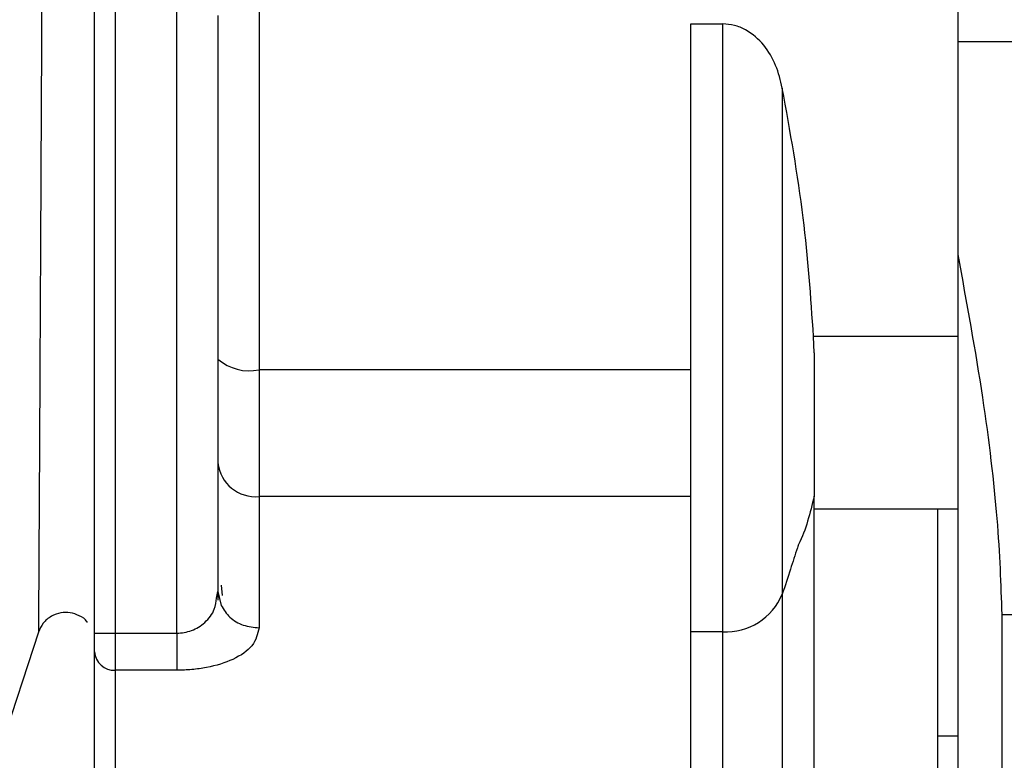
# Model space of a CAD drawing. Header units: inches. Extents: x 218.9 to 312.4, y 214.8 to 247.8.
# Tile 133 of 256: x 256.4591 to 256.518, y 223.6308 to 223.6751. Entities that reach past the tile are written whole.
import ezdxf

# ---------------------------------------------------------------- set-up
doc = ezdxf.new("R2010")
doc.units = ezdxf.units.IN
doc.header["$LTSCALE"] = 0.25
doc.header["$MEASUREMENT"] = 0
doc.layers.add('ANNOTATIONS', color=1, linetype='Continuous')
doc.layers.add('MOTOR RH', color=7, linetype='Continuous')
doc.styles.add('ARIAL', font='arial.ttf', dxfattribs={"height": 0.09375})
doc.dimstyles.new('STANDARD$0', dxfattribs={"dimtxt": 0.09375, "dimasz": 0.09375, "dimexe": 0.03125, "dimexo": 0.046875, "dimgap": 0.09, "dimtad": 0, "dimtih": 1, "dimtoh": 1, "dimdec": 4, "dimzin": 0, "dimdsep": 46, "dimtxsty": 'ARIAL', "dimcen": 0.09, "dimadec": 0, "dimazin": 0, "dimtfac": 1, "dimtdec": 4, "dimtofl": 0, "dimtmove": 0, "dimatfit": 1, "dimfxl": 1, "dimtolj": 1, "dimtzin": 0, "dimarcsym": 0})

# ---------------------------------------------------------------- blocks, each defined once
blk = doc.blocks.new('*D113')
at = {"layer": 'ANNOTATIONS', "color": 0, "lineweight": -2, "transparency": 16777216}
for p, q in [((255.4929976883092, 223.5726725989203), (255.4929976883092, 225.8445399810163)), ((256.9914460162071, 225.558016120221), (256.9914460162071, 225.8445399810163)), ((255.5867476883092, 225.8132899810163), (256.0611257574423, 225.8132899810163)), ((256.8976960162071, 225.8132899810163), (256.4233179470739, 225.8132899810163))]:
    blk.add_line(p, q, dxfattribs=at)
at = {"layer": 'ANNOTATIONS', "color": 0, "transparency": 16777216}
for points in [[(255.5867476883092, 225.8289149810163), (255.5867476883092, 225.7976649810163), (255.4929976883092, 225.8132899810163)], [(256.8976960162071, 225.8289149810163), (256.8976960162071, 225.7976649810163), (256.9914460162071, 225.8132899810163)]]:
    blk.add_solid(points, dxfattribs=at)
at = {"layer": 'defpoints', "color": 0, "transparency": 16777216}
for p in [(255.4929976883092, 225.8132899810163), (256.9914460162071, 225.511141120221), (255.4929976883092, 223.5257975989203)]:
    blk.add_point(p, dxfattribs=at)
at = {"layer": 'ANNOTATIONS', "color": 0, "transparency": 16777216, "insert": (256.2422218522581, 225.8132899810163), "char_height": 0.09375, "attachment_point": 5, "style": 'ARIAL'}
blk.add_mtext('\\A1;25"', dxfattribs=at)
blk = doc.blocks.new('*D115')
at = {"layer": 'ANNOTATIONS', "color": 0, "lineweight": -2, "transparency": 16777216}
for p, q in [((255.4929976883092, 223.5726725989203), (255.4929976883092, 225.542391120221)), ((256.8367468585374, 224.8765007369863), (256.8367468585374, 225.542391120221)), ((255.5867476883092, 225.511141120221), (255.87455039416, 225.511141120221)), ((256.7429968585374, 225.511141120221), (256.4551941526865, 225.511141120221))]:
    blk.add_line(p, q, dxfattribs=at)
at = {"layer": 'ANNOTATIONS', "color": 0, "transparency": 16777216}
for points in [[(255.5867476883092, 225.526766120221), (255.5867476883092, 225.495516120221), (255.4929976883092, 225.511141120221)], [(256.7429968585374, 225.526766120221), (256.7429968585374, 225.495516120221), (256.8367468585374, 225.511141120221)]]:
    blk.add_solid(points, dxfattribs=at)
at = {"layer": 'defpoints', "color": 0, "transparency": 16777216}
for p in [(256.8367468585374, 225.511141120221), (256.8367468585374, 224.8296257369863), (255.4929976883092, 223.5257975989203)]:
    blk.add_point(p, dxfattribs=at)
at = {"layer": 'ANNOTATIONS', "color": 0, "transparency": 16777216, "insert": (256.1648722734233, 225.511141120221), "char_height": 0.09375, "attachment_point": 5, "style": 'ARIAL'}
blk.add_mtext('\\A1;21 1/2"', dxfattribs=at)

msp = doc.modelspace()

# ---------------------------------------------------------------- linework, layer by layer
at = {"layer": 'MOTOR RH'}
for p, q in [((256.4685016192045, 223.6384022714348), (256.4685039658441, 223.7374398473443)), ((256.4734236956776, 223.6948506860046), (256.4734236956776, 223.6387190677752)), ((256.4635807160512, 223.6384022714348), (256.463581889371, 223.6885546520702)), ((256.4648115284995, 223.6885546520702), (256.4648115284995, 223.62366537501)), ((256.4992601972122, 223.6748338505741), (256.501172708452, 223.6748338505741)), ((256.501172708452, 223.6384844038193), (256.501172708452, 223.6748338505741)), ((256.5152548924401, 223.6737895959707), (256.5260811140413, 223.6737872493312)), ((256.5066427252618, 223.6551643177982), (256.5066075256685, 223.6561452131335)), ((256.5152548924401, 223.6561452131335), (256.5066075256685, 223.6561452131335)), ((256.4992601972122, 223.6541435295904), (256.4734236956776, 223.65414587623)), ((256.5047372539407, 223.6508159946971), (256.5047372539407, 223.6165574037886)), ((256.470963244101, 223.6485866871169), (256.470963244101, 223.6408897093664)), ((256.4992601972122, 223.6465662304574), (256.4734236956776, 223.6465662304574)), ((256.5152537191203, 223.6458106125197), (256.5066415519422, 223.6458106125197)), ((256.5140240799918, 223.6458106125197), (256.5140240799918, 223.6224357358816)), ((256.4711521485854, 223.6412628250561), (256.4712248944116, 223.6406550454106)), ((256.4708822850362, 223.6405001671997), (256.470963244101, 223.6408897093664)), ((256.470963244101, 223.6408897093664), (256.4711498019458, 223.6400589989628)), ((256.5178913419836, 223.6395169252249), (256.5260811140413, 223.6395169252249)), ((256.5178913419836, 223.6138235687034), (256.5178913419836, 223.6395169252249)), ((256.4602203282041, 223.638449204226), (256.457979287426, 223.6315547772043)), ((256.4635807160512, 223.6384022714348), (256.4685016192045, 223.6384022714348)), ((256.501172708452, 223.6384844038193), (256.4992601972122, 223.6384844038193)), ((256.4685016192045, 223.6361823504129), (256.4648115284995, 223.6361823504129)), ((256.5140240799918, 223.6322634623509), (256.5152537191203, 223.6322611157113))]:
    msp.add_line(p, q, dxfattribs=at)
at = {"layer": 'MOTOR RH', "flags": 128}
for points in [[(256.5152537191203, 223.62366537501), (256.5152537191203, 223.6474204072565), (256.5152548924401, 223.6538994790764), (256.5152548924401, 223.7246882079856)], [(256.5047384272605, 223.6710017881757), (256.5047384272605, 223.6549859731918), (256.5047372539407, 223.6508159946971)]]:
    msp.add_lwpolyline(points, dxfattribs=at)
at = {"layer": 'MOTOR RH'}
for centre, radius, start, end in [((256.4728457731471, 223.6569714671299), 0.002884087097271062, 229.2522796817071, 281.5593669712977), ((256.4732204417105, 223.6488270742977), 0.002269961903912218, 186.0789765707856, 275.1371841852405), ((256.5013697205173, 223.6421234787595), 0.003644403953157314, 266.9011489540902, 337.5223266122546), ((256.4647544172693, 223.6373564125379), 0.001175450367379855, 183.1260994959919, 272.7849081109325)]:
    msp.add_arc(centre, radius, start, end, dxfattribs=at)
for points, knots in [([(256.4604280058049, 223.6792455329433), (256.4604085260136, 223.6750041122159), (256.4603718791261, 223.6670248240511), (256.4603191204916, 223.6565713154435), (256.4602829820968, 223.649482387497), (256.4602577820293, 223.6451106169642), (256.4602435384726, 223.642556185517), (256.4602319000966, 223.6404011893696), (256.4602226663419, 223.6387825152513), (256.4602210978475, 223.6385589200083), (256.4602203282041, 223.638449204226)], [0, 0, 0, 0, 0.2293797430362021, 0.4315268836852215, 0.6079418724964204, 0.6860936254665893, 0.7590570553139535, 0.8278287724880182, 0.9155174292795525, 1, 1, 1, 1]), ([(256.470963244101, 223.6753383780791), (256.470963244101, 223.6718683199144), (256.470963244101, 223.6649275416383), (256.470963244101, 223.658167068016), (256.470963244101, 223.6547865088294)], [0, 0, 0, 0, 0.4999523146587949, 1, 1, 1, 1]), ([(256.4992601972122, 223.6384844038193), (256.4992601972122, 223.6395705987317), (256.4992601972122, 223.6417431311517), (256.4992601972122, 223.6460497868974), (256.4992601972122, 223.6508663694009), (256.4992601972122, 223.6560382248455), (256.4992601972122, 223.6612910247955), (256.4992601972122, 223.6663490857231), (256.4992601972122, 223.6710382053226), (256.4992601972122, 223.673568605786), (256.4992601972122, 223.6748338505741)], [0, 0, 0, 0, 0.1249795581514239, 0.249975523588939, 0.3750003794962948, 0.499971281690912, 0.6249731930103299, 0.7499704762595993, 0.8749808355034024, 1, 1, 1, 1]), ([(256.5047384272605, 223.6710017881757), (256.5046272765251, 223.6714600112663), (256.5044055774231, 223.6723739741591), (256.5036806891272, 223.6736103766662), (256.5027732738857, 223.6744080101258), (256.501884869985, 223.6747778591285), (256.5014079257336, 223.6748153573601), (256.501172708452, 223.6748338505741)], [0, 0, 0, 0, 0.2493386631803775, 0.4973260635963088, 0.7476462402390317, 0.8755452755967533, 1, 1, 1, 1]), ([(256.5066075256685, 223.6561452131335), (256.5064436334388, 223.6585063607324), (256.5061011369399, 223.663440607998), (256.5052054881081, 223.6684102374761), (256.5047384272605, 223.6710017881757)], [0, 0, 0, 0, 0.4785223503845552, 0.9999999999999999, 0.9999999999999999, 0.9999999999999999, 0.9999999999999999]), ([(256.5178913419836, 223.6395169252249), (256.5178324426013, 223.6413094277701), (256.5177146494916, 223.6448942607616), (256.5168087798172, 223.6526082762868), (256.515785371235, 223.6581647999), (256.5152548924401, 223.6610449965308)], [0, 0, 0, 0, 0.3251000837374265, 0.6501689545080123, 1, 1, 1, 1]), ([(256.470963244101, 223.6593436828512), (256.470963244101, 223.6585985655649), (256.470963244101, 223.6571088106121), (256.470963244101, 223.65436141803), (256.470963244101, 223.6513736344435), (256.470963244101, 223.6492637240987), (256.470963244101, 223.648208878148)], [0, 0, 0, 0, 0.2500603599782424, 0.4999597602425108, 0.7500057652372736, 1, 1, 1, 1]), ([(256.5066427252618, 223.6551643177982), (256.5066422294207, 223.6543166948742), (256.5066412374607, 223.6526209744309), (256.5066416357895, 223.6502975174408), (256.5066415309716, 223.6482136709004), (256.5066415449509, 223.647132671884), (256.5066415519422, 223.6465920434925)], [0, 0, 0, 0, 0.2499089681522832, 0.4999578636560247, 0.7499193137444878, 1, 1, 1, 1]), ([(256.470963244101, 223.6547865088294), (256.470963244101, 223.6535606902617), (256.470963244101, 223.6511084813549), (256.470963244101, 223.6494274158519), (256.470963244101, 223.6485866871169)], [0, 0, 0, 0, 0.4998834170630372, 1, 1, 1, 1]), ([(256.470963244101, 223.6476010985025), (256.470963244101, 223.6462437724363), (256.470963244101, 223.6435291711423), (256.470963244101, 223.6414269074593), (256.470963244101, 223.6403757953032)], [0, 0, 0, 0, 0.5000093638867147, 0.9999999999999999, 0.9999999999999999, 0.9999999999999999, 0.9999999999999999]), ([(256.5066415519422, 223.6465920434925), (256.5064017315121, 223.6455917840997), (256.5061614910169, 223.6445897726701), (256.5056989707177, 223.643681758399), (256.5056836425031, 223.643613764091), (256.5055093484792, 223.6431307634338), (256.5052085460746, 223.6421560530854), (256.5049026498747, 223.6412305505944), (256.5047372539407, 223.6407301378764)], [0, 0, 0, 0, 0.4902495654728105, 0.4911082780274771, 0.4999765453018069, 0.524147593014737, 0.742709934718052, 1, 1, 1, 1]), ([(256.5066415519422, 223.6236677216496), (256.5066415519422, 223.6236669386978), (256.5066415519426, 223.622987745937), (256.5066415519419, 223.6249631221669), (256.5066415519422, 223.6290081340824), (256.506641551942, 223.6362108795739), (256.5066415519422, 223.6431317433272), (256.5066415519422, 223.6465920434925)], [0, 0, 0, 0, 0.0002884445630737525, 0.2502190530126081, 0.5001417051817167, 0.7500803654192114, 1, 1, 1, 1]), ([(256.4685016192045, 223.6384022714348), (256.4686518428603, 223.6384102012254), (256.468959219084, 223.6384264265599), (256.4694035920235, 223.6385558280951), (256.4698236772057, 223.6387544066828), (256.4703470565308, 223.6391564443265), (256.4707879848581, 223.6397445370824), (256.4708543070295, 223.6402759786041), (256.4708822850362, 223.6405001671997)], [0, 0, 0, 0, 0.1079538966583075, 0.2208870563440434, 0.3417209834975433, 0.4731493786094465, 0.777748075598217, 1, 1, 1, 1]), ([(256.4711498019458, 223.6400589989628), (256.4713075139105, 223.6398105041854), (256.4716229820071, 223.6393134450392), (256.4724607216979, 223.6388168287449), (256.4731026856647, 223.6387516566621), (256.4734236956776, 223.6387190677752)], [0, 0, 0, 0, 0.333251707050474, 0.6665967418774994, 1, 1, 1, 1]), ([(256.4631489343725, 223.639054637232), (256.463146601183, 223.6390585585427), (256.4630394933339, 223.6392385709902), (256.4626767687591, 223.639456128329), (256.462136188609, 223.6396534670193), (256.4615445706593, 223.6396446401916), (256.4609704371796, 223.6394357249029), (256.4604764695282, 223.6390235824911), (256.4603048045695, 223.6386386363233), (256.4602203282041, 223.638449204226)], [0, 0, 0, 0, 0.003791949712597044, 0.1740739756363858, 0.3286179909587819, 0.4833981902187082, 0.6532176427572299, 0.8293483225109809, 1, 1, 1, 1]), ([(256.4734236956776, 223.6387190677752), (256.473341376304, 223.6383505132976), (256.4731839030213, 223.6376454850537), (256.4719929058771, 223.6368122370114), (256.4706095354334, 223.6363800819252), (256.4694116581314, 223.636204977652), (256.4688041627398, 223.6361898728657), (256.4685016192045, 223.6361823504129)], [0, 0, 0, 0, 0.2853293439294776, 0.5458222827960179, 0.7796355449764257, 0.8902545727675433, 0.9999999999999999, 0.9999999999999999, 0.9999999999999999, 0.9999999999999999]), ([(256.4635807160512, 223.6372923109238), (256.4635807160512, 223.6373503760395), (256.4635807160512, 223.6374668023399), (256.4635807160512, 223.6377373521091), (256.4635807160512, 223.6380550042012), (256.4635807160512, 223.6382864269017), (256.4635807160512, 223.6384022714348)], [0, 0, 0, 0, 0.249042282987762, 0.4993544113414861, 0.7493890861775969, 1, 1, 1, 1]), ([(256.4685016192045, 223.6384022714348), (256.4685016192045, 223.6381714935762), (256.4685016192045, 223.6377101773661), (256.4685016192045, 223.6370749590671), (256.4685016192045, 223.6365324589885), (256.4685016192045, 223.6362991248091), (256.4685016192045, 223.6361823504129)], [0, 0, 0, 0, 0.2500419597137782, 0.4998244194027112, 0.7496821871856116, 1, 1, 1, 1]), ([(256.4992590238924, 223.6138235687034), (256.4992595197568, 223.6141276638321), (256.4992605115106, 223.6147358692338), (256.4992601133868, 223.6196928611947), (256.499260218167, 223.6272821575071), (256.4992602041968, 223.6347504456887), (256.4992601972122, 223.6384844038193)], [0, 0, 0, 0, 0.2499830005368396, 0.4999784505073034, 0.750001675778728, 1, 1, 1, 1]), ([(256.5011715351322, 223.6138235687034), (256.5011714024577, 223.6141276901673), (256.5011711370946, 223.6147359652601), (256.5011731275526, 223.6196928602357), (256.5011726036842, 223.6272821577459), (256.5011726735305, 223.6347504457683), (256.501172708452, 223.6384844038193)], [0, 0, 0, 0, 0.2499725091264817, 0.4999714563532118, 0.7499981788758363, 1, 1, 1, 1]), ([(256.4635807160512, 223.624897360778), (256.4635807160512, 223.6250527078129), (256.4635807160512, 223.6253624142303), (256.4635807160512, 223.6278759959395), (256.4635807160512, 223.6316849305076), (256.4635807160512, 223.6354349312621), (256.4635807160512, 223.6372923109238)], [0, 0, 0, 0, 0.2539480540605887, 0.5062815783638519, 0.7554607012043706, 1, 1, 1, 1])]:
    msp.add_open_spline(points, degree=3, knots=knots, dxfattribs=at)

# ---------------------------------------------------------------- dimensions: what is measured, and where the dimension line sits
at = {"layer": 'ANNOTATIONS'}
dim = msp.add_linear_dim(base=(255.4929976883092, 225.8132899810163), p1=(256.9914460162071, 225.511141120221), p2=(255.4929976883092, 223.5257975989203), text='25"', dimstyle='STANDARD$0', dxfattribs=at)
dim.commit()
dim.dimension.update_dxf_attribs({"geometry": '*D113', "text_midpoint": (256.2422218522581, 225.8132899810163), "dimtype": 160})
dim = msp.add_linear_dim(base=(256.8367468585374, 225.511141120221), p1=(255.4929976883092, 223.5257975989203), p2=(256.8367468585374, 224.8296257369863), text='21 1/2"', dimstyle='STANDARD$0', dxfattribs=at)
dim.commit()
dim.dimension.update_dxf_attribs({"geometry": '*D115', "text_midpoint": (256.1648722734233, 225.511141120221)})

doc.saveas('drawing.dxf')
